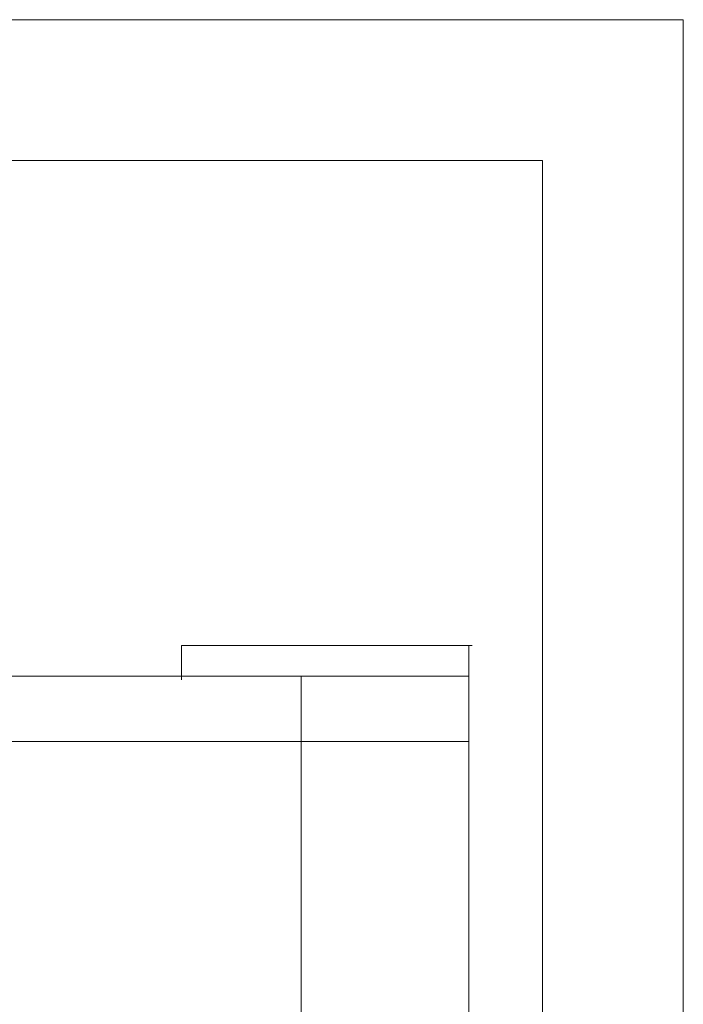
# Model space of a CAD drawing. Header units: millimetres. Extents: x 262469 to 275208, y -32539 to 9411.
# Tile 93 of 256: x 270150 to 270172, y -22430 to -22397. Entities that reach past the tile are written whole.
import ezdxf

# ---------------------------------------------------------------- set-up
doc = ezdxf.new("R2010")
doc.units = ezdxf.units.MM
doc.header["$LTSCALE"] = 100
doc.layers.add('$ mp_ele', color=1, linetype='Continuous', lineweight=35)

msp = doc.modelspace()

# ---------------------------------------------------------------- linework, layer by layer
at = {"layer": '$ mp_ele', "color": 7, "linetype": 'Continuous', "lineweight": 5}
for p, q in [((270047.583, -22396.866), (270172.435, -22396.866)), ((270047.583, -22396.866), (270172.435, -22396.866)), ((270172.435, -22396.866), (270172.435, -22569.738)), ((270172.435, -22396.866), (270172.435, -22569.738)), ((270052.385, -22401.668), (270167.633, -22401.668)), ((270052.385, -22401.668), (270167.633, -22401.668)), ((270167.633, -22401.668), (270167.633, -22564.936))]:
    msp.add_line(p, q, dxfattribs=at)
at = {"layer": '$ mp_ele', "color": 7, "lineweight": 5, "ltscale": 2}
for points in [[(270155.313, -22418.226), (270165.23, -22418.226)], [(270155.313, -22418.226), (270155.313, -22419.395)], [(270165.113, -22418.226), (270165.113, -22436.105)], [(270061.397, -22419.278), (270165.113, -22419.278)], [(270061.397, -22419.278), (270165.113, -22419.278)], [(270159.396, -22419.278), (270159.396, -22434.937)], [(270061.397, -22421.498), (270165.113, -22421.498)], [(270061.397, -22421.498), (270165.113, -22421.498)]]:
    msp.add_lwpolyline(points, dxfattribs=at)

doc.saveas('drawing.dxf')
